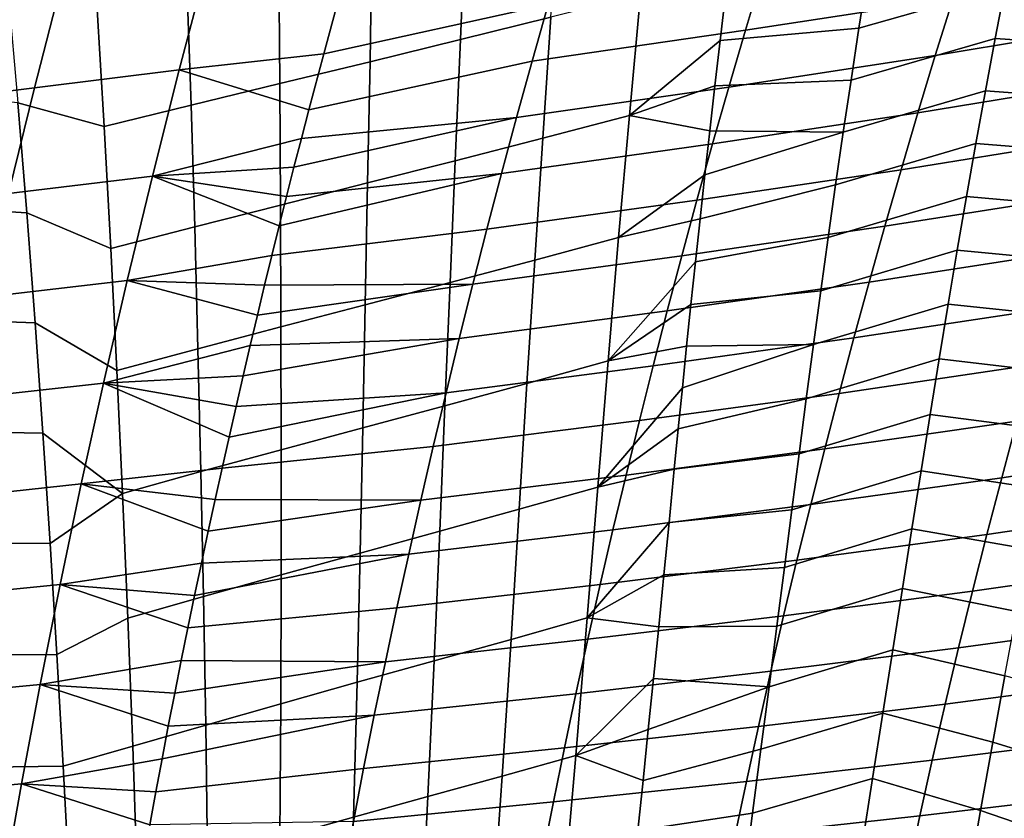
# Model space of a CAD drawing. Header units: metres. Extents: x -365 to 28, y -28 to 28.
# Tile 168 of 256: x -40.17 to -34.67, y 8.9 to 13.37. Entities that reach past the tile are written whole.
import ezdxf

# ---------------------------------------------------------------- set-up
doc = ezdxf.new("R2010")
doc.units = ezdxf.units.M
doc.layers.add('solid_24_501_103_XXX', color=7, linetype='CONTINUOUS')

msp = doc.modelspace()

# ---------------------------------------------------------------- linework, layer by layer
at = {"layer": 'solid_24_501_103_XXX'}
for points in [[(-37.202812, 13.387774, 99.922516), (-37.15892, 14.065048, 99.662056), (-37.681194, 13.940346, 99.798065), (-37.708458, 13.261858, 100.05162)], [(-37.708458, 13.261858, 100.05162), (-37.681194, 13.940346, 99.798065), (-38.204575, 13.818114, 99.941177), (-38.215096, 13.138062, 100.188072)], [(-35.434727, 13.615784, 99.612343), (-35.479568, 13.326027, 99.728378), (-34.661045, 13.559622, 99.578568), (-34.604416, 13.850289, 99.456833)], [(-38.215096, 13.138062, 100.188072), (-38.204575, 13.818114, 99.941177), (-38.725128, 13.697191, 100.091705), (-38.7187, 13.015284, 100.33213)], [(-37.126316, 13.775867, 65.989632), (-37.218201, 13.457617, 65.760956), (-38.474354, 13.181885, 66.511475), (-38.391239, 13.488606, 66.719398)], [(-34.849842, 13.817708, 64.029968), (-34.952705, 13.494287, 63.786701), (-36.114708, 13.313758, 64.678413), (-36.018841, 13.633897, 64.909111)], [(-39.123558, 13.692672, 67.447586), (-39.282211, 13.092161, 67.043556), (-40.092522, 12.99175, 67.545959), (-39.940098, 13.589382, 67.93734)], [(-38.391239, 13.488606, 66.719398), (-38.474354, 13.181885, 66.511475), (-39.282211, 13.092161, 67.043556), (-39.123558, 13.692672, 67.447586)], [(-38.7187, 13.015284, 100.33213), (-38.725128, 13.697191, 100.091705), (-39.239422, 13.578294, 100.248047), (-39.21574, 12.89418, 100.482193)], [(-33.822205, 13.684576, 62.870331), (-33.929871, 13.35852, 62.625053), (-35.052773, 13.171968, 63.554108), (-34.952705, 13.494287, 63.786701)], [(-36.018841, 13.633897, 64.909111), (-36.114708, 13.313758, 64.678413), (-37.307755, 13.140613, 65.542198), (-37.218201, 13.457617, 65.760956)], [(-36.226963, 13.513485, 99.737823), (-36.256599, 13.256948, 99.837151), (-35.479568, 13.326027, 99.728378), (-35.434727, 13.615784, 99.612343)], [(-39.940098, 13.589382, 67.93734), (-40.092522, 12.99175, 67.545959), (-40.904228, 12.891639, 68.027771), (-40.757652, 13.486427, 68.407204)], [(-39.21574, 12.89418, 100.482193), (-39.239422, 13.578294, 100.248047), (-39.744198, 13.461517, 100.408554), (-39.702854, 12.77483, 100.636559)], [(-35.479568, 13.326027, 99.728378), (-35.523914, 13.035244, 99.841957), (-34.716953, 13.267745, 99.697739), (-34.661045, 13.559622, 99.578568)], [(-34.661045, 13.559622, 99.578568), (-34.716953, 13.267745, 99.697739), (-33.974178, 13.217783, 99.695694), (-33.907829, 13.512723, 99.573151)], [(-39.702854, 12.77483, 100.636559), (-39.744198, 13.461517, 100.408554), (-40.239491, 13.525383, 100.508751), (-40.185158, 12.908019, 100.711151)], [(-36.764328, 12.837152, 100.054443), (-36.702412, 13.514848, 99.800949), (-37.202812, 13.387774, 99.922516), (-37.24855, 12.710076, 100.168961)], [(-36.702412, 13.514848, 99.800949), (-36.764328, 12.837152, 100.054443), (-36.256599, 13.256948, 99.837151), (-36.226963, 13.513485, 99.737823)], [(-37.218201, 13.457617, 65.760956), (-37.307755, 13.140613, 65.542198), (-38.557522, 12.868131, 66.306938), (-38.474354, 13.181885, 66.511475)], [(-34.952705, 13.494287, 63.786701), (-35.052773, 13.171968, 63.554108), (-36.207924, 12.994975, 64.457848), (-36.114708, 13.313758, 64.678413)], [(-37.24855, 12.710076, 100.168961), (-37.202812, 13.387774, 99.922516), (-37.708458, 13.261858, 100.05162), (-37.737965, 12.583908, 100.291183)], [(-33.929871, 13.35852, 62.625053), (-34.034409, 13.033906, 62.390724), (-35.149895, 12.851348, 63.331921), (-35.052773, 13.171968, 63.554108)], [(-36.114708, 13.313758, 64.678413), (-36.207924, 12.994975, 64.457848), (-37.394787, 12.82521, 65.333069), (-37.307755, 13.140613, 65.542198)], [(-36.256599, 13.256948, 99.837151), (-36.28582, 13.002259, 99.933632), (-35.523914, 13.035244, 99.841957), (-35.479568, 13.326027, 99.728378)], [(-37.737965, 12.583908, 100.291183), (-37.708458, 13.261858, 100.05162), (-38.215096, 13.138062, 100.188072), (-38.228256, 12.45955, 100.420944)], [(-36.764328, 12.837152, 100.054443), (-36.28582, 13.002259, 99.933632), (-36.256599, 13.256948, 99.837151)], [(-35.523914, 13.035244, 99.841957), (-35.56757, 12.743233, 99.953209), (-34.771931, 12.974496, 99.814484), (-34.716953, 13.267745, 99.697739)], [(-34.716953, 13.267745, 99.697739), (-34.771931, 12.974496, 99.814484), (-34.039135, 12.921193, 99.815834), (-33.974178, 13.217783, 99.695694)], [(-38.474354, 13.181885, 66.511475), (-38.557522, 12.868131, 66.306938), (-39.282211, 13.092161, 67.043556)], [(-35.052773, 13.171968, 63.554108), (-35.149895, 12.851348, 63.331921), (-36.298355, 12.678135, 64.247169), (-36.207924, 12.994975, 64.457848)], [(-38.228256, 12.45955, 100.420944), (-38.215096, 13.138062, 100.188072), (-38.7187, 13.015284, 100.33213), (-38.715324, 12.33595, 100.558434)], [(-37.307755, 13.140613, 65.542198), (-37.394787, 12.82521, 65.333069), (-38.599052, 12.708652, 66.206001), (-38.557522, 12.868131, 66.306938)], [(-40.13488, 12.292775, 100.902504), (-40.185158, 12.908019, 100.711151), (-42.017368, 13.082644, 101.117569), (-42.350227, 12.42578, 101.422974)], [(-39.282211, 13.092161, 67.043556), (-39.432781, 12.498085, 66.6726), (-40.237152, 12.40107, 67.186699), (-40.092522, 12.99175, 67.545959)], [(-38.557522, 12.868131, 66.306938), (-38.599052, 12.708652, 66.206001), (-39.432781, 12.498085, 66.6726), (-39.282211, 13.092161, 67.043556)], [(-38.715324, 12.33595, 100.558434), (-38.7187, 13.015284, 100.33213), (-39.21574, 12.89418, 100.482193), (-39.19558, 12.213717, 100.702057)], [(-36.764328, 12.837152, 100.054443), (-36.314278, 12.75135, 100.026665), (-36.28582, 13.002259, 99.933632)], [(-36.28582, 13.002259, 99.933632), (-36.314278, 12.75135, 100.026665), (-35.56757, 12.743233, 99.953209), (-35.523914, 13.035244, 99.841957)], [(-34.034409, 13.033906, 62.390724), (-34.135685, 12.711402, 62.167057), (-35.243946, 12.533067, 63.119865), (-35.149895, 12.851348, 63.331921)], [(-40.092522, 12.99175, 67.545959), (-40.237152, 12.40107, 67.186699), (-41.043324, 12.3043, 67.67955), (-40.904228, 12.891639, 68.027771)], [(-36.207924, 12.994975, 64.457848), (-36.298355, 12.678135, 64.247169), (-37.479183, 12.511975, 65.133316), (-37.394787, 12.82521, 65.333069)], [(-35.56757, 12.743233, 99.953209), (-35.610348, 12.449784, 100.062271), (-34.825768, 12.679697, 99.92894), (-34.771931, 12.974496, 99.814484)], [(-34.771931, 12.974496, 99.814484), (-34.825768, 12.679697, 99.92894), (-34.102699, 12.622567, 99.933739), (-34.039135, 12.921193, 99.815834)], [(-39.665588, 12.092911, 100.850082), (-39.702854, 12.77483, 100.636559), (-40.185158, 12.908019, 100.711151), (-40.13488, 12.292775, 100.902504)], [(-39.19558, 12.213717, 100.702057), (-39.21574, 12.89418, 100.482193), (-39.702854, 12.77483, 100.636559), (-39.665588, 12.092911, 100.850082)], [(-36.825058, 12.154816, 100.295418), (-36.764328, 12.837152, 100.054443), (-37.24855, 12.710076, 100.168961), (-37.293777, 12.028368, 100.403061)], [(-36.764328, 12.837152, 100.054443), (-36.825058, 12.154816, 100.295418), (-36.341869, 12.504169, 100.116402), (-36.314278, 12.75135, 100.026665)], [(-35.149895, 12.851348, 63.331921), (-35.243946, 12.533067, 63.119865), (-36.385883, 12.363843, 64.046112), (-36.298355, 12.678135, 64.247169)], [(-37.394787, 12.82521, 65.333069), (-37.479183, 12.511975, 65.133316), (-38.681927, 12.384521, 66.006851), (-38.640533, 12.547427, 66.105957)], [(-37.394787, 12.82521, 65.333069), (-38.640533, 12.547427, 66.105957), (-38.599052, 12.708652, 66.206001)], [(-36.341869, 12.504169, 100.116402), (-36.368622, 12.259667, 100.203354), (-35.610348, 12.449784, 100.062271), (-35.56757, 12.743233, 99.953209)], [(-36.314278, 12.75135, 100.026665), (-36.341869, 12.504169, 100.116402), (-35.56757, 12.743233, 99.953209)], [(-38.599052, 12.708652, 66.206001), (-38.640533, 12.547427, 66.105957), (-39.432781, 12.498085, 66.6726)], [(-37.293777, 12.028368, 100.403061), (-37.24855, 12.710076, 100.168961), (-37.737965, 12.583908, 100.291183), (-37.767601, 11.902611, 100.518524)], [(-36.298355, 12.678135, 64.247169), (-36.385883, 12.363843, 64.046112), (-37.560829, 12.201488, 64.942703), (-37.479183, 12.511975, 65.133316)], [(-35.610348, 12.449784, 100.062271), (-35.652256, 12.154506, 100.169289), (-34.878471, 12.382956, 100.041275), (-34.825768, 12.679697, 99.92894)], [(-34.135685, 12.711402, 62.167057), (-34.233654, 12.391353, 61.953629), (-35.334892, 12.217403, 62.917515), (-35.243946, 12.533067, 63.119865)], [(-34.825768, 12.679697, 99.92894), (-34.878471, 12.382956, 100.041275), (-34.165096, 12.321301, 100.049652), (-34.102699, 12.622567, 99.933739)], [(-37.767601, 11.902611, 100.518524), (-37.737965, 12.583908, 100.291183), (-38.228256, 12.45955, 100.420944), (-38.24218, 11.778389, 100.641655)], [(-38.640533, 12.547427, 66.105957), (-38.681927, 12.384521, 66.006851), (-39.432781, 12.498085, 66.6726)], [(-37.479183, 12.511975, 65.133316), (-37.560829, 12.201488, 64.942703), (-38.76416, 12.054532, 65.811981), (-38.72316, 12.220148, 65.908813)], [(-37.479183, 12.511975, 65.133316), (-38.72316, 12.220148, 65.908813), (-38.681927, 12.384521, 66.006851)], [(-36.825058, 12.154816, 100.295418), (-36.368622, 12.259667, 100.203354), (-36.341869, 12.504169, 100.116402)], [(-35.243946, 12.533067, 63.119865), (-35.334892, 12.217403, 62.917515), (-36.470493, 12.052318, 63.854256), (-36.385883, 12.363843, 64.046112)], [(-39.432781, 12.498085, 66.6726), (-39.574387, 11.913573, 66.332962), (-40.373158, 11.820379, 66.857826), (-40.237152, 12.40107, 67.186699)], [(-38.72316, 12.220148, 65.908813), (-38.76416, 12.054532, 65.811981), (-39.574387, 11.913573, 66.332962), (-39.432781, 12.498085, 66.6726)], [(-38.681927, 12.384521, 66.006851), (-38.72316, 12.220148, 65.908813), (-39.432781, 12.498085, 66.6726)], [(-38.24218, 11.778389, 100.641655), (-38.228256, 12.45955, 100.420944), (-38.715324, 12.33595, 100.558434), (-38.713383, 11.654704, 100.772614)], [(-36.368622, 12.259667, 100.203354), (-36.394482, 12.018246, 100.287445), (-35.652256, 12.154506, 100.169289), (-35.610348, 12.449784, 100.062271)], [(-40.088196, 11.67691, 101.084076), (-40.13488, 12.292775, 100.902504), (-42.350227, 12.42578, 101.422974), (-42.661835, 11.768486, 101.710732)], [(-36.385883, 12.363843, 64.046112), (-36.470493, 12.052318, 63.854256), (-37.639713, 11.893903, 64.760796), (-37.560829, 12.201488, 64.942703)], [(-35.652256, 12.154506, 100.169289), (-35.693455, 11.856845, 100.274414), (-34.930237, 12.083694, 100.151672), (-34.878471, 12.382956, 100.041275)], [(-34.233654, 12.391353, 61.953629), (-34.328426, 12.073473, 61.749737), (-35.422848, 11.904067, 62.724209), (-35.334892, 12.217403, 62.917515)], [(-34.878471, 12.382956, 100.041275), (-34.930237, 12.083694, 100.151672), (-34.226547, 12.016777, 100.163788), (-34.165096, 12.321301, 100.049652)], [(-39.63131, 11.410684, 101.051445), (-39.665588, 12.092911, 100.850082), (-40.13488, 12.292775, 100.902504), (-40.088196, 11.67691, 101.084076)], [(-38.713383, 11.654704, 100.772614), (-38.715324, 12.33595, 100.558434), (-39.19558, 12.213717, 100.702057), (-39.177586, 11.532121, 100.90979)], [(-36.825058, 12.154816, 100.295418), (-36.883472, 11.463674, 100.525581), (-36.394482, 12.018246, 100.287445), (-36.368622, 12.259667, 100.203354)], [(-39.177586, 11.532121, 100.90979), (-39.19558, 12.213717, 100.702057), (-39.665588, 12.092911, 100.850082), (-39.63131, 11.410684, 101.051445)], [(-37.560829, 12.201488, 64.942703), (-37.639713, 11.893903, 64.760796), (-38.804882, 11.887801, 65.716423), (-38.76416, 12.054532, 65.811981)], [(-35.334892, 12.217403, 62.917515), (-35.422848, 11.904067, 62.724209), (-36.552288, 11.743271, 63.670967), (-36.470493, 12.052318, 63.854256)], [(-36.883472, 11.463674, 100.525581), (-36.825058, 12.154816, 100.295418), (-37.293777, 12.028368, 100.403061), (-37.337429, 11.338338, 100.626503)], [(-36.394482, 12.018246, 100.287445), (-36.419491, 11.780263, 100.368629), (-35.693455, 11.856845, 100.274414), (-35.652256, 12.154506, 100.169289)], [(-35.693455, 11.856845, 100.274414), (-35.734108, 11.556243, 100.377808), (-34.981255, 11.781326, 100.260315), (-34.930237, 12.083694, 100.151672)], [(-34.328426, 12.073473, 61.749737), (-34.420151, 11.757383, 61.554649), (-35.507942, 11.59269, 62.539242), (-35.422848, 11.904067, 62.724209)], [(-34.930237, 12.083694, 100.151672), (-34.981255, 11.781326, 100.260315), (-34.287273, 11.708384, 100.276375), (-34.226547, 12.016777, 100.163788)], [(-38.76416, 12.054532, 65.811981), (-38.804882, 11.887801, 65.716423), (-39.574387, 11.913573, 66.332962)], [(-37.337429, 11.338338, 100.626503), (-37.293777, 12.028368, 100.403061), (-37.767601, 11.902611, 100.518524), (-37.79636, 11.213499, 100.735329)], [(-36.470493, 12.052318, 63.854256), (-36.552288, 11.743271, 63.670967), (-37.715939, 11.588937, 64.587013), (-37.639713, 11.893903, 64.760796)], [(-36.883472, 11.463674, 100.525581), (-36.419491, 11.780263, 100.368629), (-36.394482, 12.018246, 100.287445)], [(-39.574387, 11.913573, 66.332962), (-39.706844, 11.340115, 66.022186), (-40.500362, 11.25108, 66.556961), (-40.373158, 11.820379, 66.857826)], [(-38.845299, 11.719991, 65.622177), (-38.885441, 11.550909, 65.529121), (-39.706844, 11.340115, 66.022186), (-39.574387, 11.913573, 66.332962)], [(-38.804882, 11.887801, 65.716423), (-38.845299, 11.719991, 65.622177), (-39.574387, 11.913573, 66.332962)], [(-37.79636, 11.213499, 100.735329), (-37.767601, 11.902611, 100.518524), (-38.24218, 11.778389, 100.641655), (-38.255932, 11.089955, 100.851936)], [(-35.422848, 11.904067, 62.724209), (-35.507942, 11.59269, 62.539242), (-36.631393, 11.43634, 63.495586), (-36.552288, 11.743271, 63.670967)], [(-37.639713, 11.893903, 64.760796), (-37.715939, 11.588937, 64.587013), (-38.885441, 11.550909, 65.529121), (-38.845299, 11.719991, 65.622177)], [(-37.639713, 11.893903, 64.760796), (-38.845299, 11.719991, 65.622177), (-38.804882, 11.887801, 65.716423)], [(-36.419491, 11.780263, 100.368629), (-36.443729, 11.545595, 100.447021), (-35.734108, 11.556243, 100.377808), (-35.693455, 11.856845, 100.274414)], [(-40.044697, 11.0603, 101.256416), (-40.088196, 11.67691, 101.084076), (-42.661835, 11.768486, 101.710732), (-42.952759, 11.111654, 101.980904)], [(-38.255932, 11.089955, 100.851936), (-38.24218, 11.778389, 100.641655), (-38.713383, 11.654704, 100.772614), (-38.712009, 10.966757, 100.976418)], [(-36.552288, 11.743271, 63.670967), (-36.631393, 11.43634, 63.495586), (-37.789623, 11.286237, 64.420715), (-37.715939, 11.588937, 64.587013)], [(-36.883472, 11.463674, 100.525581), (-36.443729, 11.545595, 100.447021), (-36.419491, 11.780263, 100.368629)], [(-35.734108, 11.556243, 100.377808), (-35.774387, 11.252143, 100.479622), (-35.031723, 11.475266, 100.367401), (-34.981255, 11.781326, 100.260315)], [(-34.420151, 11.757383, 61.554649), (-34.509136, 11.442303, 61.367443), (-35.590492, 11.282472, 62.361736), (-35.507942, 11.59269, 62.539242)], [(-34.981255, 11.781326, 100.260315), (-35.031723, 11.475266, 100.367401), (-34.347591, 11.395257, 100.387711), (-34.287273, 11.708384, 100.276375)], [(-39.599319, 10.723003, 101.242523), (-39.63131, 11.410684, 101.051445), (-40.088196, 11.67691, 101.084076), (-40.044697, 11.0603, 101.256416)], [(-38.712009, 10.966757, 100.976418), (-38.713383, 11.654704, 100.772614), (-39.177586, 11.532121, 100.90979), (-39.160965, 10.844428, 101.107193)], [(-37.715939, 11.588937, 64.587013), (-37.789623, 11.286237, 64.420715), (-38.964748, 11.209312, 65.346794), (-38.92527, 11.380652, 65.437317)], [(-37.715939, 11.588937, 64.587013), (-38.92527, 11.380652, 65.437317), (-38.885441, 11.550909, 65.529121)], [(-35.507942, 11.59269, 62.539242), (-35.590492, 11.282472, 62.361736), (-36.708118, 11.130713, 63.327259), (-36.631393, 11.43634, 63.495586)], [(-38.885441, 11.550909, 65.529121), (-38.92527, 11.380652, 65.437317), (-39.706844, 11.340115, 66.022186)], [(-39.160965, 10.844428, 101.107193), (-39.177586, 11.532121, 100.90979), (-39.63131, 11.410684, 101.051445), (-39.599319, 10.723003, 101.242523)], [(-36.883472, 11.463674, 100.525581), (-36.9408, 10.757373, 100.746376), (-36.467312, 11.313805, 100.522842), (-36.443729, 11.545595, 100.447021)], [(-36.467312, 11.313805, 100.522842), (-36.490303, 11.084827, 100.596184), (-35.774387, 11.252143, 100.479622), (-35.734108, 11.556243, 100.377808)], [(-36.443729, 11.545595, 100.447021), (-36.467312, 11.313805, 100.522842), (-35.734108, 11.556243, 100.377808)], [(-36.9408, 10.757373, 100.746376), (-36.883472, 11.463674, 100.525581), (-37.337429, 11.338338, 100.626503), (-37.38055, 10.633776, 100.840569)], [(-35.774387, 11.252143, 100.479622), (-35.814526, 10.943792, 100.580063), (-35.081921, 11.164701, 100.473183), (-35.031723, 11.475266, 100.367401)], [(-35.031723, 11.475266, 100.367401), (-35.081921, 11.164701, 100.473183), (-34.408092, 11.075792, 100.498337), (-34.347591, 11.395257, 100.387711)], [(-36.631393, 11.43634, 63.495586), (-36.708118, 11.130713, 63.327259), (-37.861076, 10.984971, 64.261093), (-37.789623, 11.286237, 64.420715)], [(-34.509136, 11.442303, 61.367443), (-34.595871, 11.12707, 61.187038), (-35.670948, 10.972278, 62.190655), (-35.590492, 11.282472, 62.361736)], [(-38.92527, 11.380652, 65.437317), (-38.964748, 11.209312, 65.346794), (-39.706844, 11.340115, 66.022186)], [(-39.706844, 11.340115, 66.022186), (-39.830978, 10.775323, 65.73629), (-40.61956, 10.690824, 66.280281), (-40.500362, 11.25108, 66.556961)], [(-39.003887, 11.03688, 65.257553), (-39.042751, 10.863094, 65.169449), (-39.830978, 10.775323, 65.73629), (-39.706844, 11.340115, 66.022186)], [(-38.964748, 11.209312, 65.346794), (-39.003887, 11.03688, 65.257553), (-39.706844, 11.340115, 66.022186)], [(-37.38055, 10.633776, 100.840569), (-37.337429, 11.338338, 100.626503), (-37.79636, 11.213499, 100.735329), (-37.8251, 10.510501, 100.942734)], [(-36.9408, 10.757373, 100.746376), (-36.490303, 11.084827, 100.596184), (-36.467312, 11.313805, 100.522842)], [(-37.789623, 11.286237, 64.420715), (-37.861076, 10.984971, 64.261093), (-39.042751, 10.863094, 65.169449), (-39.003887, 11.03688, 65.257553)], [(-37.789623, 11.286237, 64.420715), (-39.003887, 11.03688, 65.257553), (-38.964748, 11.209312, 65.346794)], [(-35.590492, 11.282472, 62.361736), (-35.670948, 10.972278, 62.190655), (-36.78289, 10.825282, 63.165012), (-36.708118, 11.130713, 63.327259)], [(-36.490303, 11.084827, 100.596184), (-36.512772, 10.85859, 100.667152), (-35.814526, 10.943792, 100.580063), (-35.774387, 11.252143, 100.479622)], [(-33.559425, 11.28868, 60.155422), (-33.651066, 10.96676, 59.971394), (-34.680763, 10.810686, 61.012455), (-34.595871, 11.12707, 61.187038)], [(-37.8251, 10.510501, 100.942734), (-37.79636, 11.213499, 100.735329), (-38.255932, 11.089955, 100.851936), (-38.270168, 10.388305, 101.052765)], [(-36.708118, 11.130713, 63.327259), (-36.78289, 10.825282, 63.165012), (-37.930691, 10.684072, 64.107224), (-37.861076, 10.984971, 64.261093)], [(-35.814526, 10.943792, 100.580063), (-35.854961, 10.629875, 100.67952), (-35.132359, 10.848166, 100.57811), (-35.081921, 11.164701, 100.473183)], [(-34.595871, 11.12707, 61.187038), (-34.680763, 10.810686, 61.012455), (-35.749683, 10.66118, 62.025108), (-35.670948, 10.972278, 62.190655)], [(-35.081921, 11.164701, 100.473183), (-35.132359, 10.848166, 100.57811), (-34.46941, 10.748245, 100.608803), (-34.408092, 11.075792, 100.498337)], [(-40.004124, 10.441625, 101.419891), (-40.044697, 11.0603, 101.256416), (-42.952759, 11.111654, 101.980904), (-43.223557, 10.455805, 102.23365)], [(-38.270168, 10.388305, 101.052765), (-38.255932, 11.089955, 100.851936), (-38.712009, 10.966757, 100.976418), (-38.711666, 10.266277, 101.170723)], [(-36.9408, 10.757373, 100.746376), (-36.512772, 10.85859, 100.667152), (-36.490303, 11.084827, 100.596184)], [(-39.599319, 10.723003, 101.242523), (-40.044697, 11.0603, 101.256416), (-40.004124, 10.441625, 101.419891)], [(-38.711666, 10.266277, 101.170723), (-38.712009, 10.966757, 100.976418), (-39.160965, 10.844428, 101.107193), (-39.145988, 10.14491, 101.295052)], [(-37.861076, 10.984971, 64.261093), (-37.930691, 10.684072, 64.107224), (-39.081421, 10.687635, 65.082306), (-39.042751, 10.863094, 65.169449)], [(-35.670948, 10.972278, 62.190655), (-35.749683, 10.66118, 62.025108), (-36.85603, 10.519198, 63.008038), (-36.78289, 10.825282, 63.165012)], [(-33.651066, 10.96676, 59.971394), (-33.740604, 10.643654, 59.793354), (-34.763672, 10.493425, 60.843609), (-34.680763, 10.810686, 61.012455)], [(-36.512772, 10.85859, 100.667152), (-36.542156, 10.560758, 100.758339), (-35.854961, 10.629875, 100.67952), (-35.814526, 10.943792, 100.580063)], [(-39.042751, 10.863094, 65.169449), (-39.081421, 10.687635, 65.082306), (-39.830978, 10.775323, 65.73629)], [(-36.9408, 10.757373, 100.746376), (-36.999546, 10.026528, 100.959984), (-36.542156, 10.560758, 100.758339), (-36.512772, 10.85859, 100.667152)], [(-39.145988, 10.14491, 101.295052), (-39.160965, 10.844428, 101.107193), (-39.599319, 10.723003, 101.242523), (-39.569679, 10.024221, 101.424011)], [(-36.78289, 10.825282, 63.165012), (-36.85603, 10.519198, 63.008038), (-37.998741, 10.382771, 63.958382), (-37.930691, 10.684072, 64.107224)], [(-35.854961, 10.629875, 100.67952), (-35.896168, 10.308969, 100.778389), (-35.183594, 10.524083, 100.682678), (-35.132359, 10.848166, 100.57811)], [(-34.680763, 10.810686, 61.012455), (-34.763672, 10.493425, 60.843609), (-35.826527, 10.349507, 61.865059), (-35.749683, 10.66118, 62.025108)], [(-35.132359, 10.848166, 100.57811), (-35.183594, 10.524083, 100.682678), (-34.532177, 10.41087, 100.719704), (-34.46941, 10.748245, 100.608803)], [(-39.830978, 10.775323, 65.73629), (-39.94878, 10.213379, 65.470032), (-40.732658, 10.133914, 66.022751), (-40.61956, 10.690824, 66.280281)], [(-39.119911, 10.510492, 64.996094), (-39.158184, 10.331787, 64.910873), (-39.94878, 10.213379, 65.470032), (-39.830978, 10.775323, 65.73629)], [(-39.081421, 10.687635, 65.082306), (-39.119911, 10.510492, 64.996094), (-39.830978, 10.775323, 65.73629)], [(-36.999546, 10.026528, 100.959984), (-36.9408, 10.757373, 100.746376), (-37.38055, 10.633776, 100.840569), (-37.425278, 9.905841, 101.047119)], [(-39.599319, 10.723003, 101.242523), (-40.004124, 10.441625, 101.419891), (-39.966423, 9.820633, 101.57402), (-39.569679, 10.024221, 101.424011)], [(-37.930691, 10.684072, 64.107224), (-39.119911, 10.510492, 64.996094), (-39.081421, 10.687635, 65.082306)], [(-37.930691, 10.684072, 64.107224), (-37.998741, 10.382771, 63.958382), (-39.158184, 10.331787, 64.910873), (-39.119911, 10.510492, 64.996094)], [(-37.425278, 9.905841, 101.047119), (-37.38055, 10.633776, 100.840569), (-37.8251, 10.510501, 100.942734), (-37.855595, 9.785311, 101.142303)], [(-35.749683, 10.66118, 62.025108), (-35.826527, 10.349507, 61.865059), (-36.927353, 10.21283, 62.856327), (-36.85603, 10.519198, 63.008038)], [(-33.740604, 10.643654, 59.793354), (-33.827629, 10.320249, 59.621635), (-34.844215, 10.176122, 60.680798), (-34.763672, 10.493425, 60.843609)], [(-36.542156, 10.560758, 100.758339), (-36.571175, 10.266534, 100.846008), (-35.896168, 10.308969, 100.778389), (-35.854961, 10.629875, 100.67952)], [(-36.999546, 10.026528, 100.959984), (-36.571175, 10.266534, 100.846008), (-36.542156, 10.560758, 100.758339)], [(-35.896168, 10.308969, 100.778389), (-35.938618, 9.979657, 100.877083), (-35.236176, 10.190866, 100.787369), (-35.183594, 10.524083, 100.682678)], [(-35.183594, 10.524083, 100.682678), (-35.236176, 10.190866, 100.787369), (-34.596973, 10.06204, 100.831535), (-34.532177, 10.41087, 100.719704)], [(-37.855595, 9.785311, 101.142303), (-37.8251, 10.510501, 100.942734), (-38.270168, 10.388305, 101.052765), (-38.286293, 9.665656, 101.245445)], [(-36.85603, 10.519198, 63.008038), (-36.927353, 10.21283, 62.856327), (-38.065037, 10.08147, 63.814587), (-37.998741, 10.382771, 63.958382)], [(-34.763672, 10.493425, 60.843609), (-34.844215, 10.176122, 60.680798), (-35.901127, 10.038038, 61.710762), (-35.826527, 10.349507, 61.865059)], [(-39.966423, 9.820633, 101.57402), (-40.004124, 10.441625, 101.419891), (-43.223557, 10.455805, 102.23365), (-43.474773, 9.80081, 102.469261)], [(-37.998741, 10.382771, 63.958382), (-38.065037, 10.08147, 63.814587), (-39.233749, 9.970439, 64.743797), (-39.196133, 10.151818, 64.826797)], [(-37.998741, 10.382771, 63.958382), (-39.196133, 10.151818, 64.826797), (-39.158184, 10.331787, 64.910873)], [(-38.286293, 9.665656, 101.245445), (-38.270168, 10.388305, 101.052765), (-38.711666, 10.266277, 101.170723), (-38.713371, 9.545995, 101.356575)], [(-39.158184, 10.331787, 64.910873), (-39.196133, 10.151818, 64.826797), (-39.94878, 10.213379, 65.470032)], [(-35.826527, 10.349507, 61.865059), (-35.901127, 10.038038, 61.710762), (-36.996536, 9.906901, 62.710102), (-36.927353, 10.21283, 62.856327)], [(-36.571175, 10.266534, 100.846008), (-36.600113, 9.975203, 100.930534), (-35.938618, 9.979657, 100.877083), (-35.896168, 10.308969, 100.778389)], [(-33.827629, 10.320249, 59.621635), (-33.911789, 9.997355, 59.45652), (-34.92207, 9.859524, 60.52425), (-34.844215, 10.176122, 60.680798)], [(-38.713371, 9.545995, 101.356575), (-38.711666, 10.266277, 101.170723), (-39.145988, 10.14491, 101.295052), (-39.133286, 9.426787, 101.474167)], [(-36.999546, 10.026528, 100.959984), (-36.600113, 9.975203, 100.930534), (-36.571175, 10.266534, 100.846008)], [(-39.94878, 10.213379, 65.470032), (-40.060513, 9.652956, 65.221085), (-40.839851, 9.579113, 65.782158), (-40.732658, 10.133914, 66.022751)], [(-39.233749, 9.970439, 64.743797), (-39.270935, 9.78785, 64.66198), (-40.060513, 9.652956, 65.221085), (-39.94878, 10.213379, 65.470032)], [(-39.196133, 10.151818, 64.826797), (-39.233749, 9.970439, 64.743797), (-39.94878, 10.213379, 65.470032)], [(-36.927353, 10.21283, 62.856327), (-36.996536, 9.906901, 62.710102), (-38.12928, 9.780837, 63.676022), (-38.065037, 10.08147, 63.814587)], [(-35.938618, 9.979657, 100.877083), (-35.982731, 9.640621, 100.97596), (-35.290607, 9.847054, 100.892609), (-35.236176, 10.190866, 100.787369)], [(-35.236176, 10.190866, 100.787369), (-35.290607, 9.847054, 100.892609), (-34.663612, 9.701603, 100.94416), (-34.596973, 10.06204, 100.831535)], [(-39.133286, 9.426787, 101.474167), (-39.145988, 10.14491, 101.295052), (-39.569679, 10.024221, 101.424011), (-39.542637, 9.30804, 101.596512)], [(-34.844215, 10.176122, 60.680798), (-34.92207, 9.859524, 60.52425), (-35.973202, 9.727459, 61.562412), (-35.901127, 10.038038, 61.710762)], [(-38.065037, 10.08147, 63.814587), (-38.12928, 9.780837, 63.676022), (-39.270935, 9.78785, 64.66198), (-39.233749, 9.970439, 64.743797)], [(-37.063869, 9.256857, 101.169907), (-36.999546, 10.026528, 100.959984), (-37.425278, 9.905841, 101.047119), (-37.47517, 9.141397, 101.249161)], [(-36.999546, 10.026528, 100.959984), (-37.063869, 9.256857, 101.169907), (-36.629128, 9.686844, 101.012085), (-36.600113, 9.975203, 100.930534)], [(-35.901127, 10.038038, 61.710762), (-35.973202, 9.727459, 61.562412), (-37.063339, 9.602034, 62.569519), (-36.996536, 9.906901, 62.710102)], [(-39.542637, 9.30804, 101.596512), (-39.569679, 10.024221, 101.424011), (-39.966423, 9.820633, 101.57402), (-39.931477, 9.196321, 101.718704)], [(-36.600113, 9.975203, 100.930534), (-36.629128, 9.686844, 101.012085), (-35.982731, 9.640621, 100.97596), (-35.938618, 9.979657, 100.877083)], [(-33.911789, 9.997355, 59.45652), (-33.992943, 9.675511, 59.29805), (-34.997128, 9.544118, 60.374001), (-34.92207, 9.859524, 60.52425)], [(-36.996536, 9.906901, 62.710102), (-37.063339, 9.602034, 62.569519), (-38.191257, 9.481425, 63.542805), (-38.12928, 9.780837, 63.676022)], [(-37.47517, 9.141397, 101.249161), (-37.425278, 9.905841, 101.047119), (-37.855595, 9.785311, 101.142303), (-37.890781, 9.025941, 101.336578)], [(-39.931477, 9.196321, 101.718704), (-39.966423, 9.820633, 101.57402), (-43.474773, 9.80081, 102.469261), (-43.706944, 9.146478, 102.688065)], [(-34.92207, 9.859524, 60.52425), (-34.997128, 9.544118, 60.374001), (-36.042656, 9.418204, 61.420025), (-35.973202, 9.727459, 61.562412)], [(-35.982731, 9.640621, 100.97596), (-36.028366, 9.291783, 101.074875), (-35.346714, 9.492541, 100.99826), (-35.290607, 9.847054, 100.892609)], [(-35.290607, 9.847054, 100.892609), (-35.346714, 9.492541, 100.99826), (-34.7314, 9.330379, 101.056984), (-34.663612, 9.701603, 100.94416)], [(-39.270935, 9.78785, 64.66198), (-39.307556, 9.604486, 64.581566), (-40.060513, 9.652956, 65.221085)], [(-38.12928, 9.780837, 63.676022), (-38.191257, 9.481425, 63.542805), (-39.343521, 9.42073, 64.502693), (-39.307556, 9.604486, 64.581566)], [(-38.12928, 9.780837, 63.676022), (-39.307556, 9.604486, 64.581566), (-39.270935, 9.78785, 64.66198)], [(-37.890781, 9.025941, 101.336578), (-37.855595, 9.785311, 101.142303), (-38.286293, 9.665656, 101.245445), (-38.306622, 8.911169, 101.43206)], [(-35.973202, 9.727459, 61.562412), (-36.042656, 9.418204, 61.420025), (-37.12767, 9.298614, 62.43457), (-37.063339, 9.602034, 62.569519)], [(-34.663612, 9.701603, 100.94416), (-34.7314, 9.330379, 101.056984), (-34.138748, 9.147501, 101.154907), (-34.059822, 9.53643, 101.034676)], [(-40.060513, 9.652956, 65.221085), (-40.164772, 9.097432, 64.989967), (-40.939835, 9.029574, 65.558907), (-40.839851, 9.579113, 65.782158)], [(-39.343521, 9.42073, 64.502693), (-39.378773, 9.236791, 64.425461), (-40.164772, 9.097432, 64.989967), (-40.060513, 9.652956, 65.221085)], [(-39.307556, 9.604486, 64.581566), (-39.343521, 9.42073, 64.502693), (-40.060513, 9.652956, 65.221085)], [(-38.306622, 8.911169, 101.43206), (-38.286293, 9.665656, 101.245445), (-38.713371, 9.545995, 101.356575), (-38.718811, 8.796222, 101.535622)], [(-37.063869, 9.256857, 101.169907), (-36.65836, 9.400974, 101.090958), (-36.629128, 9.686844, 101.012085)], [(-36.65836, 9.400974, 101.090958), (-36.687714, 9.116777, 101.167442), (-36.028366, 9.291783, 101.074875), (-35.982731, 9.640621, 100.97596)], [(-36.629128, 9.686844, 101.012085), (-36.65836, 9.400974, 101.090958), (-35.982731, 9.640621, 100.97596)], [(-33.992943, 9.675511, 59.29805), (-34.071018, 9.35519, 59.14624), (-35.069317, 9.230335, 60.230045), (-34.997128, 9.544118, 60.374001)], [(-37.063339, 9.602034, 62.569519), (-37.12767, 9.298614, 62.43457), (-38.250896, 9.18358, 63.414913), (-38.191257, 9.481425, 63.542805)], [(-38.718811, 8.796222, 101.535622), (-38.713371, 9.545995, 101.356575), (-39.133286, 9.426787, 101.474167), (-39.123894, 8.681526, 101.645767)], [(-34.997128, 9.544118, 60.374001), (-35.069317, 9.230335, 60.230045), (-36.109425, 9.110668, 61.283573), (-36.042656, 9.418204, 61.420025)], [(-38.191257, 9.481425, 63.542805), (-38.250896, 9.18358, 63.414913), (-39.413376, 9.05229, 64.349678), (-39.378773, 9.236791, 64.425461)], [(-38.191257, 9.481425, 63.542805), (-39.378773, 9.236791, 64.425461), (-39.343521, 9.42073, 64.502693)], [(-36.028366, 9.291783, 101.074875), (-36.075008, 8.93387, 101.173347), (-35.403889, 9.128104, 101.103767), (-35.346714, 9.492541, 100.99826)], [(-35.346714, 9.492541, 100.99826), (-35.403889, 9.128104, 101.103767), (-34.799633, 8.949211, 101.169403), (-34.7314, 9.330379, 101.056984)], [(-39.123894, 8.681526, 101.645767), (-39.133286, 9.426787, 101.474167), (-39.542637, 9.30804, 101.596512), (-39.518559, 8.567074, 101.760864)], [(-36.042656, 9.418204, 61.420025), (-36.109425, 9.110668, 61.283573), (-37.189476, 8.997001, 62.305229), (-37.12767, 9.298614, 62.43457)], [(-37.063869, 9.256857, 101.169907), (-36.687714, 9.116777, 101.167442), (-36.65836, 9.400974, 101.090958)], [(-34.071018, 9.35519, 59.14624), (-34.145931, 9.036862, 59.001083), (-35.138565, 8.918611, 60.092377), (-35.069317, 9.230335, 60.230045)], [(-34.7314, 9.330379, 101.056984), (-34.799633, 8.949211, 101.169403), (-34.217319, 8.748715, 101.274376), (-34.138748, 9.147501, 101.154907)], [(-39.518559, 8.567074, 101.760864), (-39.542637, 9.30804, 101.596512), (-39.931477, 9.196321, 101.718704), (-39.899033, 8.566526, 101.854309)], [(-37.12767, 9.298614, 62.43457), (-37.189476, 8.997001, 62.305229), (-38.308144, 8.887624, 63.292313), (-38.250896, 9.18358, 63.414913)], [(-37.134468, 8.442768, 101.37632), (-37.063869, 9.256857, 101.169907), (-37.47517, 9.141397, 101.249161), (-37.530861, 8.335396, 101.446762)], [(-37.063869, 9.256857, 101.169907), (-37.134468, 8.442768, 101.37632), (-36.716686, 8.837017, 101.240829), (-36.687714, 9.116777, 101.167442)], [(-36.687714, 9.116777, 101.167442), (-36.716686, 8.837017, 101.240829), (-36.075008, 8.93387, 101.173347), (-36.028366, 9.291783, 101.074875)], [(-39.378773, 9.236791, 64.425461), (-39.413376, 9.05229, 64.349678), (-40.164772, 9.097432, 64.989967)], [(-35.069317, 9.230335, 60.230045), (-35.138565, 8.918611, 60.092377), (-36.173443, 8.805247, 61.153049), (-36.109425, 9.110668, 61.283573)], [(-39.899033, 8.566526, 101.854309), (-39.931477, 9.196321, 101.718704), (-43.706944, 9.146478, 102.688065), (-43.920612, 8.492616, 102.89035)], [(-38.250896, 9.18358, 63.414913), (-38.308144, 8.887624, 63.292313), (-39.447247, 8.867609, 64.275497), (-39.413376, 9.05229, 64.349678)], [(-40.164772, 9.097432, 64.989967), (-40.261044, 8.548953, 64.776512), (-41.032135, 8.487267, 65.352753), (-40.939835, 9.029574, 65.558907)], [(-39.447247, 8.867609, 64.275497), (-39.480286, 8.683236, 64.203102), (-40.261044, 8.548953, 64.776512), (-40.164772, 9.097432, 64.989967)], [(-39.413376, 9.05229, 64.349678), (-39.447247, 8.867609, 64.275497), (-40.164772, 9.097432, 64.989967)], [(-37.530861, 8.335396, 101.446762), (-37.47517, 9.141397, 101.249161), (-37.890781, 9.025941, 101.336578), (-37.931213, 8.227897, 101.525497)], [(-36.109425, 9.110668, 61.283573), (-36.173443, 8.805247, 61.153049), (-37.248695, 8.697554, 62.181473), (-37.189476, 8.997001, 62.305229)], [(-36.075008, 8.93387, 101.173347), (-36.122139, 8.567624, 101.270874), (-35.461525, 8.754535, 101.208595), (-35.403889, 9.128104, 101.103767)], [(-35.403889, 9.128104, 101.103767), (-35.461525, 8.754535, 101.208595), (-34.867607, 8.558944, 101.280815), (-34.799633, 8.949211, 101.169403)], [(-34.145931, 9.036862, 59.001083), (-34.217602, 8.721002, 58.862591), (-35.204796, 8.609375, 59.960983), (-35.138565, 8.918611, 60.092377)], [(-37.189476, 8.997001, 62.305229), (-37.248695, 8.697554, 62.181473), (-38.362946, 8.593881, 63.174969), (-38.308144, 8.887624, 63.292313)], [(-37.931213, 8.227897, 101.525497), (-37.890781, 9.025941, 101.336578), (-38.306622, 8.911169, 101.43206), (-38.331619, 8.120907, 101.612457)], [(-36.716686, 8.837017, 101.240829), (-36.745205, 8.560683, 101.311447), (-36.122139, 8.567624, 101.270874), (-36.075008, 8.93387, 101.173347)], [(-34.799633, 8.949211, 101.169403), (-34.867607, 8.558944, 101.280815), (-34.294727, 8.341243, 101.39238), (-34.217319, 8.748715, 101.274376)], [(-38.331619, 8.120907, 101.612457), (-38.306622, 8.911169, 101.43206), (-38.718811, 8.796222, 101.535622), (-38.72834, 8.013598, 101.707611)], [(-35.138565, 8.918611, 60.092377), (-35.204796, 8.609375, 59.960983), (-36.234642, 8.502335, 61.028439), (-36.173443, 8.805247, 61.153049)]]:
    msp.add_3dface(points, dxfattribs=at)

doc.saveas('drawing.dxf')
